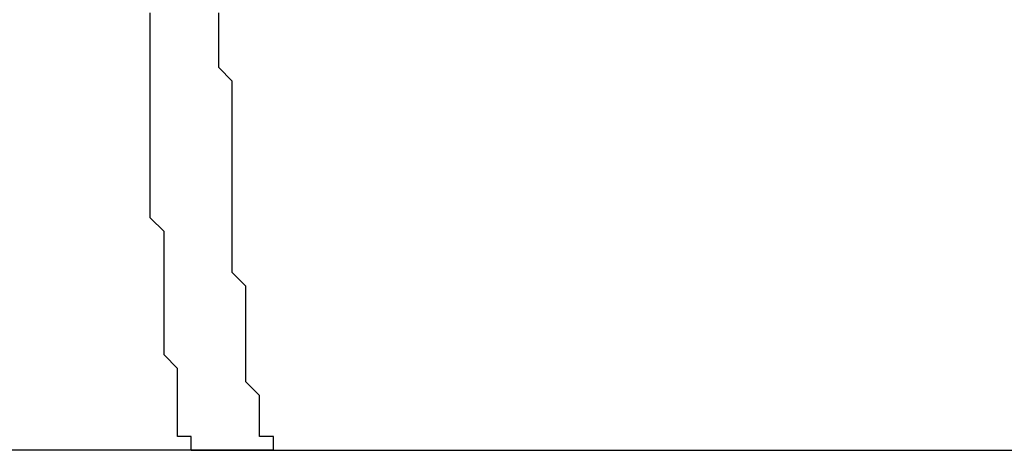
# Model space of a CAD drawing. Header units: inches. Extents: x -52 to 2304, y -1039 to 838.
# Tile 76 of 118: x 841 to 869, y 392 to 404. Entities that reach past the tile are written whole.
import ezdxf

# ---------------------------------------------------------------- set-up
doc = ezdxf.new("R2010")
doc.units = ezdxf.units.IN
doc.header["$MEASUREMENT"] = 0
doc.layers.add('DRYER-TRAIN', color=7, linetype='Continuous')

msp = doc.modelspace()

# ---------------------------------------------------------------- linework, layer by layer
at = {"layer": 'DRYER-TRAIN'}
for p, q in [((844.884, 403.764), (844.884, 404.16)), ((846.852, 403.764), (846.852, 404.16)), ((844.884, 402.972), (844.884, 403.764)), ((846.852, 402.972), (846.852, 403.764)), ((844.884, 402.588), (844.884, 402.972)), ((846.852, 402.588), (846.852, 402.972)), ((844.884, 402.192), (844.884, 402.588)), ((847.236, 402.192), (846.852, 402.588)), ((844.884, 401.4), (844.884, 402.192)), ((847.236, 401.4), (847.236, 402.192)), ((844.884, 401.016), (844.884, 401.4)), ((847.236, 401.016), (847.236, 401.4)), ((844.884, 400.62), (844.884, 401.016)), ((847.236, 400.62), (847.236, 401.016)), ((844.884, 400.224), (844.884, 400.62)), ((847.236, 400.224), (847.236, 400.62)), ((844.884, 399.444), (844.884, 400.224)), ((847.236, 399.444), (847.236, 400.224)), ((844.884, 399.048), (844.884, 399.444)), ((847.236, 399.048), (847.236, 399.444)), ((844.884, 398.652), (844.884, 399.048)), ((847.236, 398.652), (847.236, 399.048)), ((844.884, 398.268), (844.884, 398.652)), ((847.236, 398.268), (847.236, 398.652)), ((845.28, 397.872), (844.884, 398.268)), ((847.236, 397.872), (847.236, 398.268)), ((845.28, 397.476), (845.28, 397.872)), ((847.236, 397.476), (847.236, 397.872)), ((845.28, 397.08), (845.28, 397.476)), ((847.236, 397.08), (847.236, 397.476)), ((845.28, 396.696), (845.28, 397.08)), ((847.236, 396.696), (847.236, 397.08)), ((845.28, 396.3), (845.28, 396.696)), ((847.632, 396.3), (847.236, 396.696)), ((845.28, 395.904), (845.28, 396.3)), ((847.632, 395.904), (847.632, 396.3)), ((845.28, 395.508), (845.28, 395.904)), ((847.632, 395.508), (847.632, 395.904)), ((845.28, 395.124), (845.28, 395.508)), ((847.632, 395.124), (847.632, 395.508)), ((845.28, 394.728), (845.28, 395.124)), ((847.632, 394.728), (847.632, 395.124)), ((845.28, 394.332), (845.28, 394.728)), ((847.632, 394.332), (847.632, 394.728)), ((845.664, 393.936), (845.28, 394.332)), ((847.632, 393.936), (847.632, 394.332)), ((845.664, 393.552), (845.664, 393.936)), ((847.632, 393.552), (847.632, 393.936)), ((845.664, 393.156), (845.664, 393.552)), ((848.028, 393.156), (847.632, 393.552)), ((845.664, 392.76), (845.664, 393.156)), ((848.028, 392.76), (848.028, 393.156)), ((845.664, 392.364), (845.664, 392.76)), ((848.028, 392.364), (848.028, 392.76)), ((845.664, 391.98), (845.664, 392.364)), ((848.028, 391.98), (848.028, 392.364)), ((846.06, 391.98), (845.664, 391.98)), ((846.06, 391.584), (846.06, 391.98)), ((848.424, 391.98), (848.028, 391.98)), ((848.424, 391.584), (848.424, 391.98)), ((848.424, 391.584), (800.1, 391.584)), ((846.06, 391.584), (894.384, 391.584))]:
    msp.add_line(p, q, dxfattribs=at)

doc.saveas('drawing.dxf')
